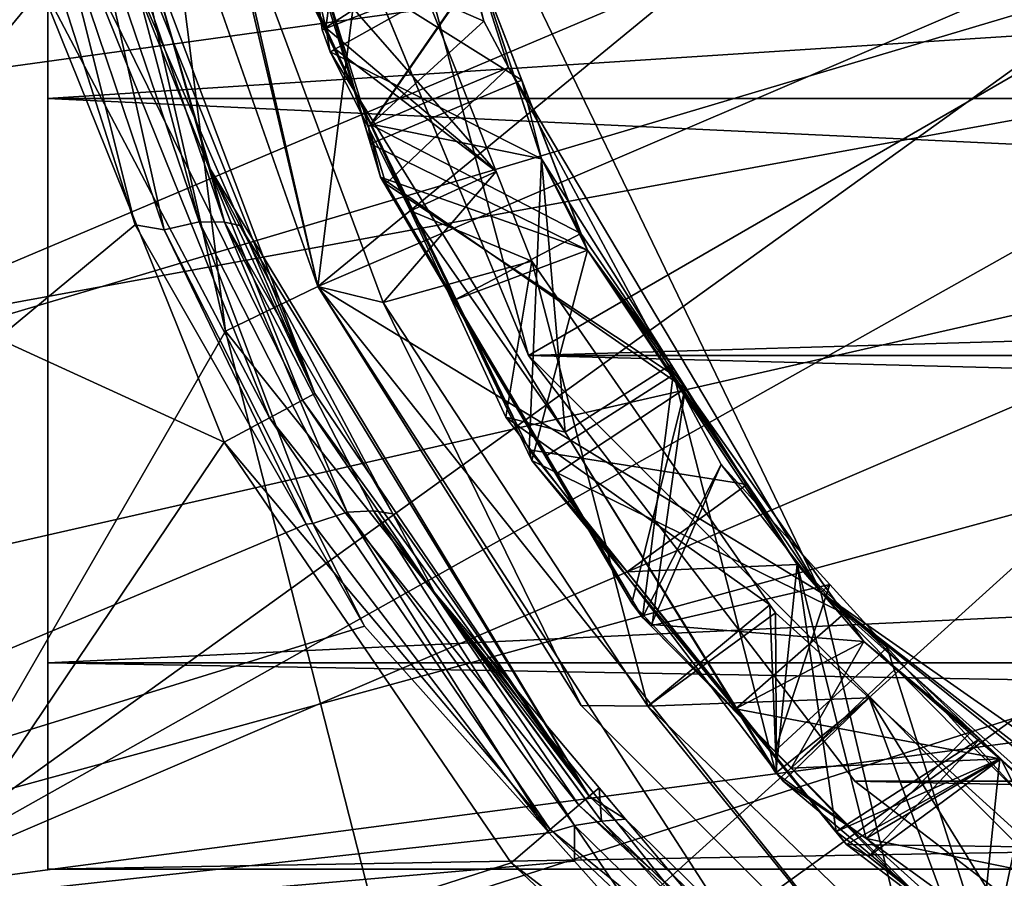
# Model space of a CAD drawing. Extents: x 0 to 200, y 18 to 95.
# Tile 6 of 256: x 33.36 to 38.16, y 39.68 to 43.86. Entities that reach past the tile are written whole.
import ezdxf

# ---------------------------------------------------------------- set-up
doc = ezdxf.new("R2010")
doc.units = 0

msp = doc.modelspace()

# ---------------------------------------------------------------- linework, layer by layer
for points in [[(33.5, 43.477016, 264.504822), (33.5, 53.722206, 267.25), (33.5, 40.731827, 267.25)], [(33.5, 53.722206, 267.25), (33.5, 53.722206, 274.75), (33.5, 40.731827, 267.25)], [(33.5, 53.722206, 274.75), (33.5, 50.977016, 277.495178), (33.5, 40.731827, 267.25)], [(33.5, 50.977016, 264.504822), (33.5, 53.722206, 267.25), (33.5, 43.477016, 264.504822)], [(33.5, 50.977016, 277.495178), (33.5, 40.731827, 274.75), (33.5, 40.731827, 267.25)], [(33.5, 50.977016, 277.495178), (33.5, 43.477016, 277.495178), (33.5, 40.731827, 274.75)], [(33.5, 47.227016, 263.5), (33.5, 50.977016, 264.504822), (33.5, 43.477016, 264.504822)], [(33.5, 50.977016, 277.495178), (33.5, 47.227016, 278.5), (33.5, 43.477016, 277.495178)], [(33.431755, 44.10545, 63), (29.499992, 47.227016, 63), (29.884443, 43.852749, 63)], [(29.962137, 44.453773), (59.299992, 47.227016), (30.255661, 43.209698)], [(30.255661, 43.209698), (59.299992, 47.227016), (30.655428, 41.995586)], [(30.655428, 41.995586), (59.299992, 47.227016), (31.158463, 40.820503)], [(31.158463, 40.820503), (59.299992, 47.227016), (31.761005, 39.693203)], [(31.761005, 39.693203), (59.299992, 47.227016), (32.458588, 38.622101)], [(33.249989, 47.227016, 27.5), (34.36409, 42.345825, 27.5), (32.212719, 38.623367, 27.5)], [(32.458588, 38.622101), (59.299992, 47.227016), (33.245979, 37.615185)], [(33.245979, 37.615185), (59.299992, 47.227016), (34.117325, 36.679966)], [(33.249989, 47.227016, 27.5), (33.749996, 47.227016, 28), (34.36409, 42.345825, 27.5)], [(91.499992, 43.477016, 264.504822), (33.5, 47.227016, 263.5), (33.5, 43.477016, 264.504822)], [(91.499992, 47.227016, 263.5), (33.5, 47.227016, 263.5), (91.499992, 43.477016, 264.504822)], [(91.499992, 47.227016, 278.5), (91.499992, 43.477016, 277.495178), (33.5, 43.477016, 277.495178)], [(33.5, 47.227016, 278.5), (91.499992, 47.227016, 278.5), (33.5, 43.477016, 277.495178)], [(33.749996, 47.227016, 28), (34.814583, 42.562767, 28), (34.36409, 42.345825, 27.5)], [(33.749996, 47.227016, 28), (33.749996, 47.227016, 29.5), (34.814583, 42.562767, 28)], [(33.749996, 47.227016, 29.5), (34.019516, 44.834915, 29.5), (34.814583, 42.562767, 28)], [(35.174191, 45.416103, 34.5), (33.749996, 47.227016, 34.5), (34.814583, 42.562767, 34.5)], [(33.749996, 47.227016, 34.5), (33.749996, 47.227016, 49), (34.814583, 42.562767, 34.5)], [(33.749996, 47.227016, 49), (34.814583, 42.562767, 49), (34.814583, 42.562767, 34.5)], [(33.749996, 47.227016, 49), (40.5, 47.227016, 49), (34.814583, 42.562767, 49)], [(34.117325, 36.679966), (59.299992, 47.227016), (35.066113, 35.823421)], [(34.499989, 47.227016, 2.686884), (44.499992, 47.227016, 2.686884), (35.839737, 42.227016, 2.686884)], [(34.840733, 44.638824, 282.572418), (34.499989, 47.227016, 2.686884), (35.839737, 42.227016, 2.686884)], [(40.5, 47.227016, 49), (41.035889, 45.227016, 49), (34.814583, 42.562767, 49)], [(35.066113, 35.823421), (59.299992, 47.227016), (36.085278, 35.051937)], [(35.839737, 42.227016, 2.686884), (44.499992, 47.227016, 2.686884), (39.5, 38.566761, 2.686884)], [(36.085278, 35.051937), (59.299992, 47.227016), (37.167206, 34.371269)], [(37.167206, 34.371269), (59.299992, 47.227016), (38.303822, 33.786495)], [(35.174191, 45.416103, 34.5), (34.814583, 42.562767, 34.5), (37.262379, 41.073402, 34.5)], [(35.742344, 43.628361, 34.122261), (35.174191, 45.416103, 34.5), (37.262379, 41.073402, 34.5)], [(35.621838, 43.853058, 34.115784), (35.174191, 45.416103, 34.5), (35.742344, 43.628361, 34.122261)], [(35.26923, 45.247276, 34.081436), (35.174191, 45.416103, 34.5), (35.621838, 43.853058, 34.115784)], [(34.791828, 44.216667, 33.671822), (35.26923, 45.247276, 34.081436), (35.621838, 43.853058, 34.115784)], [(34.814583, 42.562767, 49), (41.035889, 45.227016, 49), (37.797482, 38.822327, 49)], [(41.035889, 45.227016, 49), (42.499989, 43.762913, 49), (37.797482, 38.822327, 49)], [(38.450687, 44.84882, 1.499999), (30.602217, 44.312958, 1.499999), (31.358555, 41.847187, 1.499999)], [(38.81921, 44.068123, 1.499999), (38.450687, 44.84882, 1.499999), (31.358555, 41.847187, 1.499999)], [(34.019516, 44.834915, 29.5), (34.814583, 42.562767, 29.5), (34.814583, 42.562767, 28)], [(34.019516, 44.834915, 29.5), (34.312248, 44.685383, 29.5), (34.814583, 42.562767, 29.5)], [(34.312248, 44.685383, 29.5), (34.993767, 44.855885, 30.199087), (35.681961, 43.122871, 30.228001)], [(34.993767, 44.855885, 30.199087), (34.794392, 43.948086, 30.48724), (34.85334, 43.820747, 30.490229)], [(34.993767, 44.855885, 30.199087), (34.85334, 43.820747, 30.490229), (35.681961, 43.122871, 30.228001)], [(34.814583, 42.562767, 29.5), (34.312248, 44.685383, 29.5), (35.131886, 42.484791, 29.5)], [(34.312248, 44.685383, 29.5), (35.681961, 43.122871, 30.228001), (35.131886, 42.484791, 29.5)], [(35.839737, 42.227016, 281.573425), (34.840733, 44.638824, 282.572418), (35.839737, 42.227016, 2.686884)], [(117.93441, 44.638824, 282.572418), (34.840733, 44.638824, 282.572418), (35.839737, 42.227016, 281.573425)], [(116.93541, 42.227016, 281.573425), (117.93441, 44.638824, 282.572418), (35.839737, 42.227016, 281.573425)], [(33.531891, 44.08823, 257.401886), (33.542736, 44.390167, 257.264679), (33.924759, 42.863506, 257.697449)], [(33.542736, 44.390167, 257.264679), (33.714428, 44.413074, 257.154694), (34.066277, 42.838802, 257.689697)], [(33.924759, 42.863506, 257.697449), (33.542736, 44.390167, 257.264679), (34.066277, 42.838802, 257.689697)], [(33.714428, 44.413074, 257.154694), (34.236862, 42.877213, 257.582367), (34.066277, 42.838802, 257.689697)], [(33.714428, 44.413074, 257.154694), (33.831657, 44.409187, 256.986328), (34.236862, 42.877213, 257.582367)], [(33.831657, 44.409187, 256.986328), (33.963947, 44.255966, 256.880981), (34.359814, 42.875923, 257.418121)], [(34.236862, 42.877213, 257.582367), (33.831657, 44.409187, 256.986328), (34.359814, 42.875923, 257.418121)], [(33.912987, 44.241169, 63.5), (33.848511, 44.222988, 63.25), (34.798859, 42.041653, 63.5)], [(33.963947, 44.255966, 256.880981), (33.912987, 44.241169, 63.5), (34.798859, 42.041653, 63.5)], [(34.289612, 43.134579, 257.145447), (33.963947, 44.255966, 256.880981), (34.798859, 42.041653, 63.5)], [(33.963947, 44.255966, 256.880981), (34.289612, 43.134579, 257.145447), (34.359814, 42.875923, 257.418121)], [(34.807728, 44.01738, 30.676229), (35.546051, 44.269245, 31.109179), (34.835518, 43.812286, 30.681084)], [(35.546051, 44.269245, 31.109179), (35.598202, 44.110794, 31.11338), (34.835518, 43.812286, 30.681084)], [(33.848511, 44.222988, 63.25), (33.672379, 44.173309, 63.066986), (34.739777, 42.010075, 63.25)], [(34.798859, 42.041653, 63.5), (33.848511, 44.222988, 63.25), (34.739777, 42.010075, 63.25)], [(34.778656, 44.212517, 33.472359), (34.791828, 44.216667, 33.671822), (35.069927, 43.256733, 33.495682)], [(35.80685, 43.566742, 33.062096), (34.778656, 44.212517, 33.472359), (35.069927, 43.256733, 33.495682)], [(35.595551, 44.113495, 33.047325), (34.778656, 44.212517, 33.472359), (35.80685, 43.566742, 33.062096)], [(34.791828, 44.216667, 33.671822), (35.060272, 43.341602, 33.693172), (35.069927, 43.256733, 33.495682)], [(34.791828, 44.216667, 33.671822), (35.621838, 43.853058, 34.115784), (35.060272, 43.341602, 33.693172)], [(33.672379, 44.173309, 63.066986), (33.431755, 44.10545, 63), (34.578384, 41.923801, 63.066986)], [(34.739777, 42.010075, 63.25), (33.672379, 44.173309, 63.066986), (34.578384, 41.923801, 63.066986)], [(33.431755, 44.10545, 63), (29.884443, 43.852749, 63), (34.357906, 41.805954, 63)], [(34.578384, 41.923801, 63.066986), (33.431755, 44.10545, 63), (34.357906, 41.805954, 63)], [(34.805195, 43.908524, 32.178829), (35.598202, 44.110794, 32.61338), (35.074352, 43.352844, 32.193249)], [(35.595551, 44.113495, 31.547327), (34.805534, 43.899799, 31.979488), (35.069866, 43.350533, 31.993719)], [(34.835518, 43.812286, 30.681084), (35.598202, 44.110794, 31.11338), (34.874527, 43.703842, 30.683769)], [(34.874527, 43.703842, 30.683769), (35.598202, 44.110794, 31.11338), (35.90329, 43.183903, 31.137962)], [(35.595551, 44.113495, 31.547327), (35.069866, 43.350533, 31.993719), (36.095127, 42.820858, 31.582239)], [(35.074352, 43.352844, 32.193249), (35.598202, 44.110794, 32.61338), (35.90329, 43.183903, 32.637962)], [(35.90329, 43.183903, 31.137962), (35.595551, 44.113495, 31.547327), (36.095127, 42.820858, 31.582239)], [(35.598202, 44.110794, 31.11338), (35.595551, 44.113495, 31.547327), (35.90329, 43.183903, 31.137962)], [(35.598202, 44.110794, 32.61338), (35.595551, 44.113495, 33.047325), (35.90329, 43.183903, 32.637962)], [(35.595551, 44.113495, 33.047325), (35.80685, 43.566742, 33.062096), (35.90329, 43.183903, 32.637962)], [(29.499992, 44.077702, 257.358826), (33.531891, 44.08823, 257.401886), (29.499992, 39.196945, 259.53186)], [(33.531891, 44.08823, 257.401886), (33.924759, 42.863506, 257.697449), (29.499992, 39.196945, 259.53186)], [(66.499992, 39.196945, 282.468109), (66.499992, 44.077702, 284.641174), (29.499992, 39.196945, 282.468109)], [(66.499992, 44.077702, 284.641174), (29.499992, 44.077702, 284.641174), (29.499992, 39.196945, 282.468109)], [(38.81921, 44.068123, 1.499999), (31.358555, 41.847187, 1.499999), (32.548428, 39.558895, 1.499999)], [(39.287926, 43.343151, 1.499999), (38.81921, 44.068123, 1.499999), (32.548428, 39.558895, 1.499999)], [(34.794392, 43.948086, 30.48724), (34.807728, 44.01738, 30.676229), (34.85334, 43.820747, 30.490229)], [(34.85334, 43.820747, 30.490229), (34.807728, 44.01738, 30.676229), (34.835518, 43.812286, 30.681084)], [(34.805195, 43.908524, 32.178829), (35.074352, 43.352844, 32.193249), (35.069866, 43.350533, 31.993719)], [(34.805534, 43.899799, 31.979488), (34.805195, 43.908524, 32.178829), (35.069866, 43.350533, 31.993719)], [(34.357906, 41.805954, 63), (29.884443, 43.852749, 63), (32.212719, 38.623367, 63)], [(34.85334, 43.820747, 30.490229), (34.835518, 43.812286, 30.681084), (34.874527, 43.703842, 30.683769)], [(34.85334, 43.820747, 30.490229), (34.901558, 43.71656, 30.492674), (35.681961, 43.122871, 30.228001)], [(34.901558, 43.71656, 30.492674), (34.85334, 43.820747, 30.490229), (34.874527, 43.703842, 30.683769)], [(35.621838, 43.853058, 34.115784), (35.742344, 43.628361, 34.122261), (35.060272, 43.341602, 33.693172)], [(37.797482, 38.822327, 49), (42.499989, 43.762913, 49), (42.107895, 36.74654, 49)], [(34.901558, 43.71656, 30.492674), (34.874527, 43.703842, 30.683769), (35.264954, 42.931446, 30.511101)], [(35.681961, 43.122871, 30.228001), (34.901558, 43.71656, 30.492674), (35.264954, 42.931446, 30.511101)], [(34.874527, 43.703842, 30.683769), (35.90329, 43.183903, 31.137962), (36.017879, 41.854179, 30.734762)], [(35.264954, 42.931446, 30.511101), (34.874527, 43.703842, 30.683769), (36.017879, 41.854179, 30.734762)], [(35.060272, 43.341602, 33.693172), (35.742344, 43.628361, 34.122261), (35.145908, 43.062439, 33.699986)], [(35.145908, 43.062439, 33.699986), (35.742344, 43.628361, 34.122261), (36.544353, 42.132843, 34.165371)], [(36.544353, 42.132843, 34.165371), (35.742344, 43.628361, 34.122261), (37.262379, 41.073402, 34.5)], [(35.80685, 43.566742, 33.062096), (35.069927, 43.256733, 33.495682), (36.12624, 42.740349, 33.084415)], [(35.90329, 43.183903, 32.637962), (35.80685, 43.566742, 33.062096), (36.12624, 42.740349, 33.084415)], [(91.499992, 40.731827, 267.25), (33.5, 43.477016, 264.504822), (33.5, 40.731827, 267.25)], [(91.499992, 43.477016, 264.504822), (33.5, 43.477016, 264.504822), (91.499992, 40.731827, 267.25)], [(91.499992, 43.477016, 277.495178), (91.499992, 40.731827, 274.75), (33.5, 40.731827, 274.75)], [(33.5, 43.477016, 277.495178), (91.499992, 43.477016, 277.495178), (33.5, 40.731827, 274.75)], [(39.848595, 42.686691, 1.499999), (39.287926, 43.343151, 1.499999), (32.548428, 39.558895, 1.499999)], [(35.119503, 43.094017, 33.499653), (35.060272, 43.341602, 33.693172), (35.145908, 43.062439, 33.699986)], [(35.069927, 43.256733, 33.495682), (35.060272, 43.341602, 33.693172), (35.119503, 43.094017, 33.499653)], [(35.069866, 43.350533, 31.993719), (35.074352, 43.352844, 32.193249), (35.480396, 42.497471, 32.015823)], [(36.095127, 42.820858, 31.582239), (35.069866, 43.350533, 31.993719), (35.480396, 42.497471, 32.015823)], [(35.074352, 43.352844, 32.193249), (35.90329, 43.183903, 32.637962), (35.842373, 41.767284, 32.234398)], [(35.480396, 42.497471, 32.015823), (35.074352, 43.352844, 32.193249), (35.842373, 41.767284, 32.234398)], [(35.069927, 43.256733, 33.495682), (35.119503, 43.094017, 33.499653), (36.12624, 42.740349, 33.084415)], [(35.842373, 41.767284, 32.234398), (35.90329, 43.183903, 32.637962), (36.902756, 41.599258, 32.685162)], [(35.90329, 43.183903, 32.637962), (36.12624, 42.740349, 33.084415), (36.902756, 41.599258, 32.685162)], [(35.90329, 43.183903, 31.137962), (36.534206, 42.183586, 31.167757), (36.017879, 41.854179, 30.734762)], [(35.90329, 43.183903, 31.137962), (36.095127, 42.820858, 31.582239), (36.534206, 42.183586, 31.167757)], [(34.435333, 42.859669, 257.260193), (34.289612, 43.134579, 257.145447), (36.135525, 40.083088, 63.5)], [(34.289612, 43.134579, 257.145447), (34.798859, 42.041653, 63.5), (36.135525, 40.083088, 63.5)], [(34.359814, 42.875923, 257.418121), (34.289612, 43.134579, 257.145447), (34.435333, 42.859669, 257.260193)], [(36.601902, 42.066917, 33.105186), (35.119503, 43.094017, 33.499653), (35.971954, 41.64901, 33.538826)], [(35.119503, 43.094017, 33.499653), (35.145908, 43.062439, 33.699986), (35.971954, 41.64901, 33.538826)], [(36.12624, 42.740349, 33.084415), (35.119503, 43.094017, 33.499653), (36.601902, 42.066917, 33.105186)], [(35.681961, 43.122871, 30.228001), (35.855503, 42.685825, 30.235292), (35.131886, 42.484791, 29.5)], [(35.681961, 43.122871, 30.228001), (35.264954, 42.931446, 30.511101), (35.855503, 42.685825, 30.235292)], [(35.145908, 43.062439, 33.699986), (35.928383, 41.740646, 33.735916), (35.971954, 41.64901, 33.538826)], [(35.145908, 43.062439, 33.699986), (36.544353, 42.132843, 34.165371), (35.928383, 41.740646, 33.735916)], [(35.729752, 41.927284, 30.534666), (35.264954, 42.931446, 30.511101), (36.017879, 41.854179, 30.734762)], [(35.855503, 42.685825, 30.235292), (35.264954, 42.931446, 30.511101), (35.729752, 41.927284, 30.534666)], [(33.924759, 42.863506, 257.697449), (34.757973, 41.406193, 258.30072), (29.499992, 39.196945, 259.53186)], [(33.924759, 42.863506, 257.697449), (34.066277, 42.838802, 257.689697), (34.757973, 41.406193, 258.30072)], [(34.066277, 42.838802, 257.689697), (34.236862, 42.877213, 257.582367), (34.789772, 41.409538, 258.259644)], [(34.236862, 42.877213, 257.582367), (34.957291, 41.465282, 258.155121), (34.789772, 41.409538, 258.259644)], [(34.236862, 42.877213, 257.582367), (34.359814, 42.875923, 257.418121), (34.957291, 41.465282, 258.155121)], [(35.085617, 41.471245, 257.995148), (34.359814, 42.875923, 257.418121), (35.178928, 41.45689, 257.845703)], [(34.359814, 42.875923, 257.418121), (34.435333, 42.859669, 257.260193), (35.178928, 41.45689, 257.845703)], [(34.359814, 42.875923, 257.418121), (35.085617, 41.471245, 257.995148), (34.957291, 41.465282, 258.155121)], [(35.178928, 41.45689, 257.845703), (34.435333, 42.859669, 257.260193), (36.135525, 40.083088, 63.5)], [(34.066277, 42.838802, 257.689697), (34.789772, 41.409538, 258.259644), (34.757973, 41.406193, 258.30072)], [(36.12624, 42.740349, 31.584415), (36.095127, 42.820858, 31.582239), (35.480396, 42.497471, 32.015823)], [(36.095127, 42.820858, 31.582239), (36.12624, 42.740349, 31.584415), (36.534206, 42.183586, 31.167757)], [(36.12624, 42.740349, 31.584415), (35.480396, 42.497471, 32.015823), (35.856335, 41.716263, 32.036064)], [(36.12624, 42.740349, 31.584415), (35.856335, 41.716263, 32.036064), (37.375481, 40.97171, 31.638966)], [(37.147701, 41.210884, 31.196732), (36.12624, 42.740349, 31.584415), (37.375481, 40.97171, 31.638966)], [(36.534206, 42.183586, 31.167757), (36.12624, 42.740349, 31.584415), (37.147701, 41.210884, 31.196732)], [(36.12624, 42.740349, 33.084415), (36.601902, 42.066917, 33.105186), (36.902756, 41.599258, 32.685162)], [(39.848595, 42.686691, 1.499999), (32.548428, 39.558895, 1.499999), (34.132584, 37.523575, 1.499999)], [(40.491329, 42.110321, 1.499999), (39.848595, 42.686691, 1.499999), (34.132584, 37.523575, 1.499999)], [(35.131886, 42.484791, 29.5), (35.855503, 42.685825, 30.235292), (36.420105, 40.521393, 29.5)], [(35.855503, 42.685825, 30.235292), (35.729752, 41.927284, 30.534666), (37.014439, 41.014065, 30.266932)], [(35.855503, 42.685825, 30.235292), (37.014439, 41.014065, 30.266932), (36.420105, 40.521393, 29.5)], [(34.36409, 42.345825, 27.5), (34.814583, 42.562767, 28), (37.485733, 38.431412, 27.5)], [(34.814583, 42.562767, 28), (37.797482, 38.822327, 28), (37.485733, 38.431412, 27.5)], [(34.814583, 42.562767, 28), (36.095306, 40.524498, 29.5), (37.797482, 38.822327, 28)], [(37.262379, 41.073402, 34.5), (34.814583, 42.562767, 34.5), (37.797482, 38.822327, 34.5)], [(34.814583, 42.562767, 34.5), (34.814583, 42.562767, 49), (37.797482, 38.822327, 34.5)], [(34.814583, 42.562767, 49), (37.797482, 38.822327, 49), (37.797482, 38.822327, 34.5)], [(34.814583, 42.562767, 28), (34.814583, 42.562767, 29.5), (36.095306, 40.524498, 29.5)], [(34.814583, 42.562767, 29.5), (35.131886, 42.484791, 29.5), (36.095306, 40.524498, 29.5)], [(36.095306, 40.524498, 29.5), (35.131886, 42.484791, 29.5), (36.420105, 40.521393, 29.5)], [(35.480396, 42.497471, 32.015823), (35.842373, 41.767284, 32.234398), (35.856335, 41.716263, 32.036064)], [(32.212719, 38.623367, 27.5), (34.36409, 42.345825, 27.5), (36.330402, 34.646957, 27.5)], [(34.36409, 42.345825, 27.5), (37.485733, 38.431412, 27.5), (36.330402, 34.646957, 27.5)], [(39.5, 38.566761, 277.913177), (35.839737, 42.227016, 2.686884), (39.5, 38.566761, 2.686884)], [(37.428932, 40.155949, 279.984253), (35.839737, 42.227016, 2.686884), (39.5, 38.566761, 277.913177)], [(115.346222, 40.155949, 279.984253), (35.839737, 42.227016, 281.573425), (37.428932, 40.155949, 279.984253)], [(35.839737, 42.227016, 281.573425), (35.839737, 42.227016, 2.686884), (37.428932, 40.155949, 279.984253)], [(116.93541, 42.227016, 281.573425), (35.839737, 42.227016, 281.573425), (115.346222, 40.155949, 279.984253)], [(36.017879, 41.854179, 30.734762), (36.534206, 42.183586, 31.167757), (37.043484, 40.195023, 30.780502)], [(36.534206, 42.183586, 31.167757), (37.147701, 41.210884, 31.196732), (37.043484, 40.195023, 30.780502)], [(35.928383, 41.740646, 33.735916), (36.544353, 42.132843, 34.165371), (36.395176, 40.952118, 33.757351)], [(36.544353, 42.132843, 34.165371), (36.777855, 41.697449, 34.177917), (36.395176, 40.952118, 33.757351)], [(36.777855, 41.697449, 34.177917), (36.544353, 42.132843, 34.165371), (37.262379, 41.073402, 34.5)], [(40.491329, 42.110321, 1.499999), (34.132584, 37.523575, 1.499999), (36.058754, 35.808369, 1.499999)], [(41.20475, 41.624214, 1.499999), (40.491329, 42.110321, 1.499999), (36.058754, 35.808369, 1.499999)], [(34.798859, 42.041653, 63.5), (34.739777, 42.010075, 63.25), (36.135525, 40.083088, 63.5)], [(36.601902, 42.066917, 33.105186), (35.971954, 41.64901, 33.538826), (36.342068, 41.021626, 33.555832)], [(36.601902, 42.066917, 33.105186), (36.342068, 41.021626, 33.555832), (36.442177, 40.91814, 33.559193)], [(36.601902, 42.066917, 33.105186), (36.442177, 40.91814, 33.559193), (37.472008, 40.835026, 33.143181)], [(37.147701, 41.210884, 32.696732), (36.601902, 42.066917, 33.105186), (37.472008, 40.835026, 33.143181)], [(36.902756, 41.599258, 32.685162), (36.601902, 42.066917, 33.105186), (37.147701, 41.210884, 32.696732)], [(34.739777, 42.010075, 63.25), (34.578384, 41.923801, 63.066986), (36.084591, 40.039581, 63.25)], [(36.135525, 40.083088, 63.5), (34.739777, 42.010075, 63.25), (36.084591, 40.039581, 63.25)], [(34.578384, 41.923801, 63.066986), (34.357906, 41.805954, 63), (35.945431, 39.920727, 63.066986)], [(36.084591, 40.039581, 63.25), (34.578384, 41.923801, 63.066986), (35.945431, 39.920727, 63.066986)], [(37.014439, 41.014065, 30.266932), (35.729752, 41.927284, 30.534666), (37.047504, 40.198097, 30.580627)], [(35.729752, 41.927284, 30.534666), (36.017879, 41.854179, 30.734762), (37.047504, 40.198097, 30.580627)], [(37.047504, 40.198097, 30.580627), (36.017879, 41.854179, 30.734762), (37.043484, 40.195023, 30.780502)], [(35.755322, 39.758362, 63), (34.357906, 41.805954, 63), (32.212719, 38.623367, 63)], [(35.945431, 39.920727, 63.066986), (34.357906, 41.805954, 63), (35.755322, 39.758362, 63)], [(35.842373, 41.767284, 32.234398), (36.902756, 41.599258, 32.685162), (36.319851, 41.174736, 32.252148)], [(35.856335, 41.716263, 32.036064), (35.842373, 41.767284, 32.234398), (36.319851, 41.174736, 32.252148)], [(37.375481, 40.97171, 31.638966), (35.856335, 41.716263, 32.036064), (36.846577, 40.507259, 32.072544)], [(35.856335, 41.716263, 32.036064), (36.319851, 41.174736, 32.252148), (36.846577, 40.507259, 32.072544)], [(36.342068, 41.021626, 33.555832), (35.928383, 41.740646, 33.735916), (36.395176, 40.952118, 33.757351)], [(35.971954, 41.64901, 33.538826), (35.928383, 41.740646, 33.735916), (36.342068, 41.021626, 33.555832)], [(36.395176, 40.952118, 33.757351), (36.777855, 41.697449, 34.177917), (36.435291, 40.911594, 33.758686)], [(36.777855, 41.697449, 34.177917), (37.306816, 41.113579, 34.198807), (36.435291, 40.911594, 33.758686)], [(37.306816, 41.113579, 34.198807), (36.777855, 41.697449, 34.177917), (37.262379, 41.073402, 34.5)], [(41.20475, 41.624214, 1.499999), (36.058754, 35.808369, 1.499999), (38.263397, 34.469864, 1.499999)], [(36.902756, 41.599258, 32.685162), (37.147701, 41.210884, 32.696732), (36.319851, 41.174736, 32.252148)], [(34.789772, 41.409538, 258.259644), (34.957291, 41.465282, 258.155121), (35.939709, 39.905113, 259.112152)], [(34.957291, 41.465282, 258.155121), (35.085617, 41.471245, 257.995148), (36.063568, 39.940617, 258.992004)], [(34.957291, 41.465282, 258.155121), (36.063568, 39.940617, 258.992004), (35.939709, 39.905113, 259.112152)], [(35.085617, 41.471245, 257.995148), (36.195412, 39.961109, 258.836121), (36.063568, 39.940617, 258.992004)], [(35.085617, 41.471245, 257.995148), (35.382046, 41.073727, 258.005646), (36.195412, 39.961109, 258.836121)], [(35.085617, 41.471245, 257.995148), (35.178928, 41.45689, 257.845703), (35.382046, 41.073727, 258.005646)], [(35.382046, 41.073727, 258.005646), (35.178928, 41.45689, 257.845703), (36.135525, 40.083088, 63.5)], [(34.757973, 41.406193, 258.30072), (35.041229, 40.910767, 258.505798), (29.499992, 39.196945, 259.53186)], [(34.757973, 41.406193, 258.30072), (34.789772, 41.409538, 258.259644), (35.041229, 40.910767, 258.505798)], [(35.041229, 40.910767, 258.505798), (34.789772, 41.409538, 258.259644), (35.939709, 39.905113, 259.112152)], [(36.319851, 41.174736, 32.252148), (37.147701, 41.210884, 32.696732), (37.337868, 39.911419, 32.289986)], [(36.846577, 40.507259, 32.072544), (36.319851, 41.174736, 32.252148), (37.337868, 39.911419, 32.289986)], [(37.043484, 40.195023, 30.780502), (37.147701, 41.210884, 31.196732), (37.483482, 39.876282, 30.793234)], [(37.147701, 41.210884, 31.196732), (37.998245, 40.399349, 31.226349), (37.483482, 39.876282, 30.793234)], [(37.147701, 41.210884, 32.696732), (38.037449, 40.361938, 32.727715), (37.337868, 39.911419, 32.289986)], [(37.147701, 41.210884, 32.696732), (37.472008, 40.835026, 33.143181), (38.037449, 40.361938, 32.727715)], [(37.147701, 41.210884, 31.196732), (37.472008, 40.835026, 31.643183), (37.998245, 40.399349, 31.226349)], [(37.147701, 41.210884, 31.196732), (37.375481, 40.97171, 31.638966), (37.472008, 40.835026, 31.643183)], [(36.435291, 40.911594, 33.758686), (37.306816, 41.113579, 34.198807), (37.038818, 40.301796, 33.778755)], [(37.306816, 41.113579, 34.198807), (37.585781, 40.805656, 34.209824), (37.038818, 40.301796, 33.778755)], [(37.306816, 41.113579, 34.198807), (37.262379, 41.073402, 34.5), (37.585781, 40.805656, 34.209824)], [(35.382046, 41.073727, 258.005646), (36.183849, 40.123909, 258.594238), (36.195412, 39.961109, 258.836121)], [(36.183849, 40.123909, 258.594238), (35.382046, 41.073727, 258.005646), (36.135525, 40.083088, 63.5)], [(40.248497, 38.755932, 34.294033), (37.262379, 41.073402, 34.5), (41.212662, 38.313911, 34.5)], [(37.262379, 41.073402, 34.5), (37.797482, 38.822327, 34.5), (41.212662, 38.313911, 34.5)], [(40.067596, 38.826683, 34.289303), (37.262379, 41.073402, 34.5), (40.248497, 38.755932, 34.294033)], [(38.830475, 39.673187, 34.253094), (37.262379, 41.073402, 34.5), (40.067596, 38.826683, 34.289303)], [(38.255035, 40.066936, 34.236252), (37.262379, 41.073402, 34.5), (38.830475, 39.673187, 34.253094)], [(37.585781, 40.805656, 34.209824), (37.262379, 41.073402, 34.5), (38.255035, 40.066936, 34.236252)], [(36.342068, 41.021626, 33.555832), (36.395176, 40.952118, 33.757351), (36.442177, 40.91814, 33.559193)], [(37.014439, 41.014065, 30.266932), (37.041977, 40.974331, 30.267681), (36.420105, 40.521393, 29.5)], [(37.041977, 40.974331, 30.267681), (37.014439, 41.014065, 30.266932), (37.047504, 40.198097, 30.580627)], [(36.442177, 40.91814, 33.559193), (36.395176, 40.952118, 33.757351), (36.435291, 40.911594, 33.758686)], [(37.041977, 40.974331, 30.267681), (37.498341, 40.560829, 30.2773), (36.420105, 40.521393, 29.5)], [(37.472008, 40.835026, 31.643183), (37.375481, 40.97171, 31.638966), (36.846577, 40.507259, 32.072544)], [(37.498341, 40.560829, 30.2773), (37.041977, 40.974331, 30.267681), (37.047504, 40.198097, 30.580627)], [(35.041229, 40.910767, 258.505798), (35.939709, 39.905113, 259.112152), (29.499992, 39.196945, 259.53186)], [(36.442177, 40.91814, 33.559193), (36.435291, 40.911594, 33.758686), (37.118763, 40.218693, 33.581909)], [(36.435291, 40.911594, 33.758686), (37.038818, 40.301796, 33.778755), (37.118763, 40.218693, 33.581909)], [(37.472008, 40.835026, 33.143181), (36.442177, 40.91814, 33.559193), (37.118763, 40.218693, 33.581909)], [(37.472008, 40.835026, 31.643183), (36.846577, 40.507259, 32.072544), (38.133873, 40.265106, 31.665186)], [(37.625954, 40.702473, 33.1483), (37.472008, 40.835026, 33.143181), (37.118763, 40.218693, 33.581909)], [(37.998245, 40.399349, 31.226349), (37.472008, 40.835026, 31.643183), (38.133873, 40.265106, 31.665186)], [(37.472008, 40.835026, 33.143181), (37.625954, 40.702473, 33.1483), (38.037449, 40.361938, 32.727715)], [(37.038818, 40.301796, 33.778755), (37.585781, 40.805656, 34.209824), (38.082554, 39.247231, 33.813469)], [(37.585781, 40.805656, 34.209824), (38.255035, 40.066936, 34.236252), (38.082554, 39.247231, 33.813469)], [(32.495171, 40.730331, 27.5), (31.134888, 40.417156, 27.5), (33.728226, 38.84301, 27.5)], [(32.495171, 40.730331, 24), (33.728226, 38.84301, 24), (33.294201, 38.505196, 24)], [(32.495171, 40.730331, 27.5), (33.728226, 38.84301, 27.5), (33.728226, 38.84301, 24)], [(32.495171, 40.730331, 24), (32.495171, 40.730331, 27.5), (33.728226, 38.84301, 24)], [(91.499992, 39.727016, 271), (33.5, 40.731827, 267.25), (33.5, 39.727016, 271)], [(91.499992, 40.731827, 274.75), (91.499992, 39.727016, 271), (33.5, 39.727016, 271)], [(33.5, 40.731827, 274.75), (91.499992, 40.731827, 274.75), (33.5, 39.727016, 271)], [(33.5, 40.731827, 267.25), (33.5, 40.731827, 274.75), (33.5, 39.727016, 271)], [(91.499992, 40.731827, 267.25), (33.5, 40.731827, 267.25), (91.499992, 39.727016, 271)], [(38.133873, 40.265106, 33.165184), (37.625954, 40.702473, 33.1483), (37.118763, 40.218693, 33.581909)], [(38.037449, 40.361938, 32.727715), (37.625954, 40.702473, 33.1483), (38.133873, 40.265106, 33.165184)], [(36.420105, 40.521393, 29.5), (37.498341, 40.560829, 30.2773), (38.112446, 38.893391, 29.5)], [(37.498341, 40.560829, 30.2773), (37.047504, 40.198097, 30.580627), (37.079796, 40.155724, 30.581753)], [(37.498341, 40.560829, 30.2773), (37.079796, 40.155724, 30.581753), (38.473293, 38.983696, 30.628422)], [(37.498341, 40.560829, 30.2773), (38.776772, 39.402447, 30.304241), (38.112446, 38.893391, 29.5)], [(38.776772, 39.402447, 30.304241), (37.498341, 40.560829, 30.2773), (38.473293, 38.983696, 30.628422)], [(36.095306, 40.524498, 29.5), (37.797482, 38.822327, 29.5), (37.797482, 38.822327, 28)], [(36.095306, 40.524498, 29.5), (36.420105, 40.521393, 29.5), (37.797482, 38.822327, 29.5)], [(36.420105, 40.521393, 29.5), (38.112446, 38.893391, 29.5), (37.797482, 38.822327, 29.5)], [(38.133873, 40.265106, 31.665186), (36.846577, 40.507259, 32.072544), (37.335918, 39.909821, 32.090572)], [(36.846577, 40.507259, 32.072544), (37.337868, 39.911419, 32.289986), (37.335918, 39.909821, 32.090572)], [(33.728226, 38.84301, 27.5), (31.134888, 40.417156, 27.5), (32.364742, 38.410236, 27.5)], [(37.337868, 39.911419, 32.289986), (38.037449, 40.361938, 32.727715), (37.494629, 39.789383, 32.294632)], [(37.998245, 40.399349, 31.226349), (38.138733, 40.265308, 31.231239), (37.483482, 39.876282, 30.793234)], [(38.037449, 40.361938, 32.727715), (38.138733, 40.265308, 32.731239), (37.494629, 39.789383, 32.294632)], [(38.138733, 40.265308, 31.231239), (37.998245, 40.399349, 31.226349), (38.133873, 40.265106, 31.665186)], [(38.138733, 40.265308, 32.731239), (38.037449, 40.361938, 32.727715), (38.133873, 40.265106, 33.165184)], [(38.031609, 39.275024, 33.612556), (37.038818, 40.301796, 33.778755), (38.082554, 39.247231, 33.813469)], [(37.118763, 40.218693, 33.581909), (37.038818, 40.301796, 33.778755), (38.031609, 39.275024, 33.612556)], [(38.133873, 40.265106, 33.165184), (37.118763, 40.218693, 33.581909), (38.031609, 39.275024, 33.612556)], [(38.133873, 40.265106, 31.665186), (37.335918, 39.909821, 32.090572), (37.386955, 39.847504, 32.092453)], [(38.133873, 40.265106, 31.665186), (37.386955, 39.847504, 32.092453), (38.63792, 39.83107, 31.681942)], [(37.483482, 39.876282, 30.793234), (38.138733, 40.265308, 31.231239), (38.835407, 39.60059, 31.255499)], [(37.494629, 39.789383, 32.294632), (38.138733, 40.265308, 32.731239), (38.935036, 38.673225, 32.337246)], [(38.923935, 39.584785, 33.191452), (38.133873, 40.265106, 33.165184), (38.031609, 39.275024, 33.612556)], [(38.138733, 40.265308, 31.231239), (38.133873, 40.265106, 31.665186), (38.835407, 39.60059, 31.255499)], [(38.138733, 40.265308, 32.731239), (38.133873, 40.265106, 33.165184), (38.835407, 39.60059, 32.755497)], [(38.835407, 39.60059, 32.755497), (38.133873, 40.265106, 33.165184), (38.923935, 39.584785, 33.191452)], [(38.133873, 40.265106, 31.665186), (38.63792, 39.83107, 31.681942), (38.835407, 39.60059, 31.255499)], [(38.138733, 40.265308, 32.731239), (38.835407, 39.60059, 32.755497), (38.935036, 38.673225, 32.337246)], [(37.047504, 40.198097, 30.580627), (37.043484, 40.195023, 30.780502), (37.079796, 40.155724, 30.581753)], [(37.079796, 40.155724, 30.581753), (37.043484, 40.195023, 30.780502), (37.483482, 39.876282, 30.793234)], [(36.183849, 40.123909, 258.594238), (36.135525, 40.083088, 63.5), (36.312313, 39.971729, 258.688538)], [(36.183849, 40.123909, 258.594238), (36.312313, 39.971729, 258.688538), (36.195412, 39.961109, 258.836121)], [(37.079796, 40.155724, 30.581753), (37.483482, 39.876282, 30.793234), (38.473293, 38.983696, 30.628422)], [(113.275154, 38.566761, 277.913177), (37.428932, 40.155949, 279.984253), (39.5, 38.566761, 277.913177)], [(115.346222, 40.155949, 279.984253), (37.428932, 40.155949, 279.984253), (113.275154, 38.566761, 277.913177)], [(36.135525, 40.083088, 63.5), (36.084591, 40.039581, 63.25), (37.860886, 38.45649, 63.5)], [(36.312313, 39.971729, 258.688538), (36.135525, 40.083088, 63.5), (37.860886, 38.45649, 63.5)], [(36.084591, 40.039581, 63.25), (35.945431, 39.920727, 63.066986), (37.820442, 38.403076, 63.25)], [(37.860886, 38.45649, 63.5), (36.084591, 40.039581, 63.25), (37.820442, 38.403076, 63.25)], [(38.082554, 39.247231, 33.813469), (38.255035, 40.066936, 34.236252), (38.373604, 39.065052, 33.821476)], [(35.939709, 39.905113, 259.112152), (36.063568, 39.940617, 258.992004), (36.063953, 39.766064, 259.195984)], [(36.063568, 39.940617, 258.992004), (36.195412, 39.961109, 258.836121), (37.388592, 38.642273, 259.915344)], [(36.569534, 39.200169, 259.53717), (36.063568, 39.940617, 258.992004), (37.388592, 38.642273, 259.915344)], [(36.063953, 39.766064, 259.195984), (36.063568, 39.940617, 258.992004), (36.569534, 39.200169, 259.53717)], [(36.195412, 39.961109, 258.836121), (36.312313, 39.971729, 258.688538), (36.903992, 39.270836, 259.122864)], [(36.195412, 39.961109, 258.836121), (37.518112, 38.682091, 259.761261), (37.388592, 38.642273, 259.915344)], [(36.195412, 39.961109, 258.836121), (36.903992, 39.270836, 259.122864), (37.518112, 38.682091, 259.761261)], [(36.903992, 39.270836, 259.122864), (36.312313, 39.971729, 258.688538), (37.860886, 38.45649, 63.5)], [(35.939709, 39.905113, 259.112152), (36.063953, 39.766064, 259.195984), (29.499992, 39.196945, 259.53186)], [(35.945431, 39.920727, 63.066986), (35.755322, 39.758362, 63), (37.709995, 38.257156, 63.066986)], [(37.820442, 38.403076, 63.25), (35.945431, 39.920727, 63.066986), (37.709995, 38.257156, 63.066986)], [(37.335918, 39.909821, 32.090572), (37.337868, 39.911419, 32.289986), (37.386955, 39.847504, 32.092453)], [(37.386955, 39.847504, 32.092453), (37.337868, 39.911419, 32.289986), (37.494629, 39.789383, 32.294632)], [(37.483482, 39.876282, 30.793234), (38.835407, 39.60059, 31.255499), (39.515049, 38.404655, 30.852015)], [(38.473293, 38.983696, 30.628422), (37.483482, 39.876282, 30.793234), (39.515049, 38.404655, 30.852015)], [(38.63792, 39.83107, 31.681942), (37.386955, 39.847504, 32.092453), (38.172855, 39.251102, 32.115486)], [(37.386955, 39.847504, 32.092453), (37.494629, 39.789383, 32.294632), (38.172855, 39.251102, 32.115486)], [(38.172855, 39.251102, 32.115486), (37.494629, 39.789383, 32.294632), (38.935036, 38.673225, 32.337246)], [(36.063953, 39.766064, 259.195984), (36.569534, 39.200169, 259.53717), (29.499992, 39.196945, 259.53186)], [(35.755322, 39.758362, 63), (32.212719, 38.623367, 63), (37.559109, 38.057827, 63)], [(37.709995, 38.257156, 63.066986), (35.755322, 39.758362, 63), (37.559109, 38.057827, 63)]]:
    msp.add_3dface(points)

doc.saveas('drawing.dxf')
